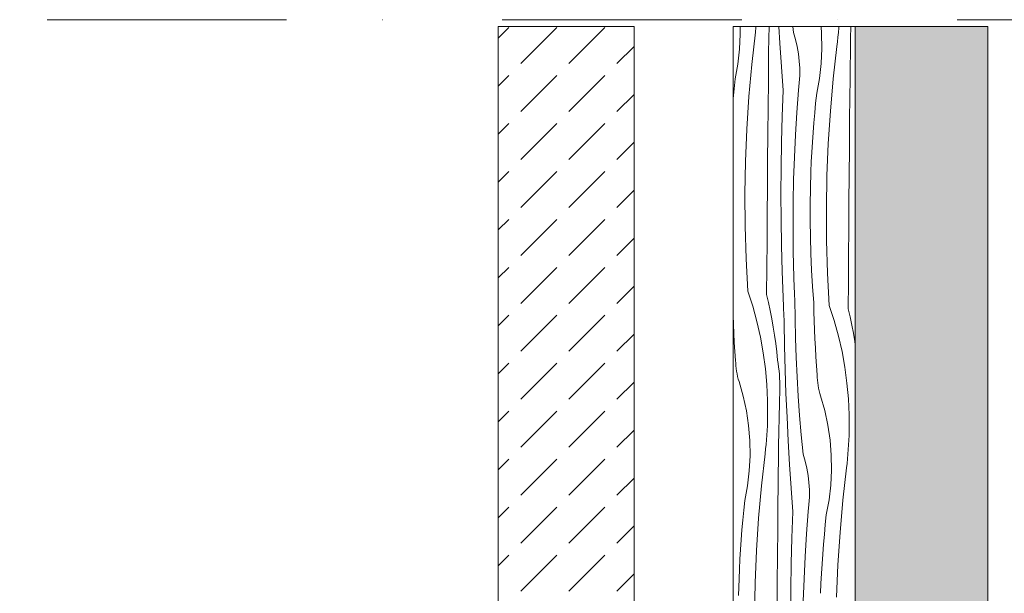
# Model space of a CAD drawing. Header units: millimetres. Extents: x -7814 to 55813, y 465 to 25965.
# Tile 34 of 112: x 20084 to 21534, y 18848 to 19694. Entities that reach past the tile are written whole.
import ezdxf

# ---------------------------------------------------------------- set-up
doc = ezdxf.new("R2010")
doc.units = ezdxf.units.MM
doc.linetypes.add('Dot & Dashed', pattern=[670.277762, 352.777767, -176.388884, 0, -141.111112])
doc.layers.add('2D Drafting - General2', color=251, linetype='Continuous', lineweight=15)
doc.layers.add('2D Drafting - General81', color=251, linetype='Continuous', lineweight=20)

# ---------------------------------------------------------------- blocks, each defined once
blk = doc.blocks.new('*X26')
at = {"layer": '2D Drafting - General81', "linetype": 'Continuous'}
for p, q in [((-77670.6, 67925.6), (-77670.7, 67937)), ((-77653.7, 67881.1), (-77648.4, 67928.7)), ((-77648.4, 67928.7), (-77647.6, 67935.5)), ((-77647.6, 67935.5), (-77647.4, 67937)), ((-77628.6, 67919.4), (-77628.3, 67937)), ((-77612.3, 67912.5), (-77613.7, 67937)), ((-77592.4, 67927.9), (-77593.2, 67937)), ((-77589.3, 67917.6), (-77592.4, 67927.9)), ((-77550.8, 67926.6), (-77551.7, 67937)), ((-77526.8, 67921.1), (-77526.2, 67928)), ((-77526.2, 67928), (-77525.7, 67934.8)), ((-77525.7, 67934.8), (-77525.5, 67937)), ((-77508.2, 67919.1), (-77507.9, 67937)), ((-77671.7, 67903.5), (-77670.6, 67925.6)), ((-77628.9, 67898.5), (-77628.6, 67919.4)), ((-77610, 67877.7), (-77612.3, 67912.5)), ((-77586.9, 67907.2), (-77589.3, 67917.6)), ((-77550.5, 67904.4), (-77550.8, 67926.6)), ((-77528.3, 67907.5), (-77527.5, 67914.3)), ((-77527.5, 67914.3), (-77526.8, 67921.1)), ((-77508.5, 67898.2), (-77508.2, 67919.1)), ((-77674.2, 67881.4), (-77671.7, 67903.5)), ((-77629.1, 67877.6), (-77628.9, 67898.5)), ((-77585, 67896.6), (-77586.9, 67907.2)), ((-77551.6, 67882.3), (-77550.5, 67904.4)), ((-77533.7, 67860), (-77528.3, 67907.5)), ((-77508.8, 67877.3), (-77508.5, 67898.2)), ((-77583.8, 67886), (-77585, 67896.6)), ((-77583.1, 67875.3), (-77583.8, 67886)), ((-77678.2, 67859.6), (-77674.2, 67881.4)), ((-77657.9, 67833.5), (-77653.7, 67881.1)), ((-77629.3, 67856.7), (-77629.1, 67877.6)), ((-77607.4, 67842.8), (-77610, 67877.7)), ((-77583.1, 67864.5), (-77583.1, 67875.3)), ((-77554.1, 67860.3), (-77551.6, 67882.3)), ((-77509, 67856.4), (-77508.8, 67877.3)), ((-77679.7, 67845.2), (-77678.2, 67859.6)), ((-77629.7, 67817.3), (-77629.3, 67856.7)), ((-77583.7, 67853.8), (-77583.1, 67864.5)), ((-77558.1, 67838.4), (-77554.1, 67860.3)), ((-77537.9, 67812.3), (-77533.7, 67860)), ((-77509.3, 67835.5), (-77509, 67856.4)), ((-77681.1, 67830.7), (-77679.7, 67845.2)), ((-77608.8, 67804.7), (-77607.4, 67842.8)), ((-77587.3, 67810.2), (-77584.9, 67843.2)), ((-77584.9, 67843.2), (-77583.7, 67853.8)), ((-77681.3, 67827.9), (-77681.1, 67830.7)), ((-77661, 67785.8), (-77657.9, 67833.5)), ((-77559.6, 67824), (-77558.1, 67838.4)), ((-77509.6, 67796.2), (-77509.3, 67835.5)), ((-77630, 67778), (-77629.7, 67817.3)), ((-77561, 67809.6), (-77559.6, 67824)), ((-77541, 67764.6), (-77537.9, 67812.3)), ((-77609.8, 67766.6), (-77608.8, 67804.7)), ((-77589.3, 67777.2), (-77587.3, 67810.2)), ((-77562.3, 67795.1), (-77561, 67809.6)), ((-77663, 67738), (-77661, 67785.8)), ((-77563.4, 67780.6), (-77562.3, 67795.1)), ((-77509.9, 67756.8), (-77509.6, 67796.2)), ((-77630.3, 67738.6), (-77630, 67778)), ((-77590.9, 67744.2), (-77589.3, 67777.2)), ((-77564.4, 67766.2), (-77563.4, 67780.6)), ((-77610.5, 67728.4), (-77609.8, 67766.6)), ((-77565.3, 67751.7), (-77564.4, 67766.2)), ((-77542.9, 67716.8), (-77541, 67764.6)), ((-77510.3, 67717.5), (-77509.9, 67756.8)), ((-77630.6, 67699.3), (-77630.3, 67738.6)), ((-77592, 67711.2), (-77590.9, 67744.2)), ((-77566, 67737.2), (-77565.3, 67751.7)), ((-77663.8, 67690.2), (-77663, 67738)), ((-77610.7, 67690.3), (-77610.5, 67728.4)), ((-77566.6, 67722.7), (-77566, 67737.2)), ((-77592.7, 67678.1), (-77592, 67711.2)), ((-77567.4, 67698.6), (-77566.6, 67722.7)), ((-77543.8, 67669), (-77542.9, 67716.8)), ((-77510.6, 67678.1), (-77510.3, 67717.5)), ((-77630.9, 67660), (-77630.6, 67699.3)), ((-77567.7, 67674.4), (-77567.4, 67698.6)), ((-77663.5, 67642.4), (-77663.8, 67690.2)), ((-77610.5, 67652.1), (-77610.7, 67690.3)), ((-77592.9, 67645.1), (-77592.7, 67678.1)), ((-77567.7, 67650.3), (-77567.7, 67674.4)), ((-77543.5, 67621.2), (-77543.8, 67669)), ((-77510.9, 67638.8), (-77510.6, 67678.1)), ((-77631.2, 67620.6), (-77630.9, 67660)), ((-77610, 67613.9), (-77610.5, 67652.1)), ((-77662.1, 67594.6), (-77663.5, 67642.4)), ((-77592.7, 67612.1), (-77592.9, 67645.1)), ((-77567.4, 67626.1), (-77567.7, 67650.3)), ((-77511.2, 67599.4), (-77510.9, 67638.8)), ((-77566.7, 67602), (-77567.4, 67626.1)), ((-77631.5, 67581.3), (-77631.2, 67620.6)), ((-77609, 67575.8), (-77610, 67613.9)), ((-77592, 67579), (-77592.7, 67612.1)), ((-77542, 67573.4), (-77543.5, 67621.2)), ((-77659.6, 67546.8), (-77662.1, 67594.6)), ((-77565.6, 67577.9), (-77566.7, 67602)), ((-77511.4, 67560.1), (-77511.2, 67599.4)), ((-77631.8, 67541.9), (-77631.5, 67581.3)), ((-77591.8, 67573.5), (-77592, 67579)), ((-77607.6, 67537.7), (-77609, 67575.8)), ((-77591.7, 67567.9), (-77591.8, 67573.5)), ((-77591.5, 67562.4), (-77591.7, 67567.9)), ((-77564.1, 67553.8), (-77565.6, 67577.9)), ((-77539.5, 67525.7), (-77542, 67573.4)), ((-77591.3, 67556.8), (-77591.5, 67562.4)), ((-77591.1, 67551.3), (-77591.3, 67556.8)), ((-77590.8, 67545.7), (-77591.1, 67551.3)), ((-77562.3, 67529.7), (-77564.1, 67553.8)), ((-77511.7, 67520.8), (-77511.4, 67560.1)), ((-77659.6, 67546.8), (-77652.3, 67524.4)), ((-77631.8, 67541.9), (-77629, 67530)), ((-77607.4, 67533), (-77607.6, 67537.7)), ((-77590.6, 67540.2), (-77590.8, 67545.7)), ((-77590.4, 67534.6), (-77590.6, 67540.2)), ((-77652.3, 67524.4), (-77646.1, 67501.8)), ((-77629, 67530), (-77626.5, 67518)), ((-77607.2, 67528.3), (-77607.4, 67533)), ((-77607, 67523.6), (-77607.2, 67528.3)), ((-77606.8, 67519), (-77607, 67523.6)), ((-77590, 67506), (-77590.4, 67534.6)), ((-77562.1, 67516.4), (-77562.3, 67529.7)), ((-77539.5, 67525.7), (-77532.3, 67503.3)), ((-77681.3, 67510.9), (-77681.3, 67511.7)), ((-77680.8, 67497.6), (-77681.3, 67510.9)), ((-77626.5, 67518), (-77624.2, 67505.9)), ((-77606.6, 67514.3), (-77606.8, 67519)), ((-77606.3, 67509.6), (-77606.6, 67514.3)), ((-77606.1, 67505), (-77606.3, 67509.6)), ((-77561.7, 67503.1), (-77562.1, 67516.4)), ((-77511.7, 67520.8), (-77509, 67508.8)), ((-77509, 67508.8), (-77506.5, 67496.8)), ((-77680.1, 67484.3), (-77680.8, 67497.6)), ((-77646.1, 67501.8), (-77640.9, 67478.8)), ((-77624.2, 67505.9), (-77622.1, 67493.8)), ((-77622.1, 67493.8), (-77620.2, 67481.7)), ((-77605.9, 67500.3), (-77606.1, 67505)), ((-77605.3, 67465.4), (-77605.9, 67500.3)), ((-77589.3, 67477.5), (-77590, 67506)), ((-77561.2, 67489.7), (-77561.7, 67503.1)), ((-77532.3, 67503.3), (-77526, 67480.6)), ((-77506.5, 67496.8), (-77504.1, 67484.7)), ((-77679.4, 67471), (-77680.1, 67484.3)), ((-77640.9, 67478.8), (-77636.7, 67455.7)), ((-77620.2, 67481.7), (-77618.4, 67469.5)), ((-77588.3, 67448.9), (-77589.3, 67477.5)), ((-77560.7, 67476.4), (-77561.2, 67489.7)), ((-77526, 67480.6), (-77520.8, 67457.7)), ((-77504.1, 67484.7), (-77502, 67472.6)), ((-77678.5, 67457.7), (-77679.4, 67471)), ((-77618.4, 67469.5), (-77616.9, 67457.4)), ((-77604.4, 67430.5), (-77605.3, 67465.4)), ((-77560, 67463.1), (-77560.7, 67476.4)), ((-77559.3, 67449.8), (-77560, 67463.1)), ((-77502, 67472.6), (-77501.3, 67468.3)), ((-77677.6, 67444.4), (-77678.5, 67457.7)), ((-77636.7, 67455.7), (-77633.5, 67432.4)), ((-77616.9, 67457.4), (-77615.6, 67445.2)), ((-77587, 67420.4), (-77588.3, 67448.9)), ((-77558.5, 67436.5), (-77559.3, 67449.8)), ((-77520.8, 67457.7), (-77516.6, 67434.5)), ((-77677.4, 67440.5), (-77677.6, 67444.4)), ((-77677.1, 67436.5), (-77677.4, 67440.5)), ((-77676.7, 67432.6), (-77677.1, 67436.5)), ((-77614.8, 67439.9), (-77615.6, 67445.2)), ((-77614.1, 67434.5), (-77614.8, 67439.9)), ((-77613.5, 67429.2), (-77614.1, 67434.5)), ((-77557.5, 67423.2), (-77558.5, 67436.5)), ((-77516.6, 67434.5), (-77513.5, 67411.2)), ((-77676.1, 67428.7), (-77676.7, 67432.6)), ((-77675.4, 67424.8), (-77676.1, 67428.7)), ((-77674.5, 67421), (-77675.4, 67424.8)), ((-77673.5, 67417.2), (-77674.5, 67421)), ((-77633.5, 67432.4), (-77631.4, 67409)), ((-77613, 67423.8), (-77613.5, 67429.2)), ((-77612.7, 67418.4), (-77613, 67423.8)), ((-77603.3, 67395.6), (-77604.4, 67430.5)), ((-77585.3, 67391.8), (-77587, 67420.4)), ((-77557.4, 67419.3), (-77557.5, 67423.2)), ((-77557.1, 67415.4), (-77557.4, 67419.3)), ((-77672.4, 67413.4), (-77673.5, 67417.2)), ((-77666.3, 67392), (-77672.4, 67413.4)), ((-77631.4, 67409), (-77630.3, 67385.5)), ((-77612.5, 67413.1), (-77612.7, 67418.4)), ((-77612.4, 67407.7), (-77612.5, 67413.1)), ((-77612.5, 67402.3), (-77612.4, 67407.7)), ((-77556.6, 67411.4), (-77557.1, 67415.4)), ((-77556, 67407.5), (-77556.6, 67411.4)), ((-77555.3, 67403.7), (-77556, 67407.5)), ((-77513.5, 67411.2), (-77511.3, 67387.8)), ((-77661.7, 67370.3), (-77666.3, 67392)), ((-77612.9, 67381.4), (-77612.5, 67402.3)), ((-77601.8, 67360.7), (-77603.3, 67395.6)), ((-77583.2, 67363.3), (-77585.3, 67391.8)), ((-77554.4, 67399.8), (-77555.3, 67403.7)), ((-77553.4, 67396), (-77554.4, 67399.8)), ((-77552.3, 67392.2), (-77553.4, 67396)), ((-77546.3, 67370.9), (-77552.3, 67392.2)), ((-77630.3, 67385.5), (-77630.3, 67361.9)), ((-77613.4, 67360.5), (-77612.9, 67381.4)), ((-77511.3, 67387.8), (-77510.2, 67364.3)), ((-77658.5, 67348.4), (-77661.7, 67370.3)), ((-77630.4, 67355.1), (-77630.3, 67361.9)), ((-77580.9, 67334.8), (-77583.2, 67363.3)), ((-77541.6, 67349.2), (-77546.3, 67370.9)), ((-77510.2, 67364.3), (-77510.2, 67340.8)), ((-77656.7, 67326.3), (-77658.5, 67348.4)), ((-77631.1, 67341.4), (-77630.7, 67348.2)), ((-77630.7, 67348.2), (-77630.4, 67355.1)), ((-77613.7, 67339.6), (-77613.4, 67360.5)), ((-77600.1, 67325.8), (-77601.8, 67360.7)), ((-77538.4, 67327.2), (-77541.6, 67349.2)), ((-77632.1, 67327.6), (-77631.5, 67334.5)), ((-77631.5, 67334.5), (-77631.1, 67341.4)), ((-77614.1, 67318.7), (-77613.7, 67339.6)), ((-77578.2, 67306.4), (-77580.9, 67334.8)), ((-77510.6, 67327), (-77510.4, 67333.9)), ((-77510.4, 67333.9), (-77510.2, 67340.8)), ((-77656.3, 67304.1), (-77656.7, 67326.3)), ((-77633.4, 67314), (-77632.7, 67320.8)), ((-77632.7, 67320.8), (-77632.1, 67327.6)), ((-77614.4, 67297.8), (-77614.1, 67318.7)), ((-77598.1, 67291), (-77600.1, 67325.8)), ((-77536.6, 67305.1), (-77538.4, 67327.2)), ((-77511.5, 67313.3), (-77511, 67320.2)), ((-77511, 67320.2), (-77510.6, 67327)), ((-77657.4, 67282), (-77656.3, 67304.1)), ((-77639.5, 67259.6), (-77634.2, 67307.1)), ((-77634.2, 67307.1), (-77633.4, 67314)), ((-77575.1, 67296.1), (-77578.2, 67306.4)), ((-77536.3, 67282.9), (-77536.6, 67305.1)), ((-77512.6, 67299.6), (-77512, 67306.5)), ((-77512, 67306.5), (-77511.5, 67313.3)), ((-77614.7, 67277), (-77614.4, 67297.8)), ((-77595.7, 67256.1), (-77598.1, 67291)), ((-77572.7, 67285.7), (-77575.1, 67296.1)), ((-77514.1, 67286), (-77513.3, 67292.8)), ((-77513.3, 67292.8), (-77512.6, 67299.6)), ((-77660, 67259.9), (-77657.4, 67282)), ((-77614.9, 67256.1), (-77614.7, 67277)), ((-77570.8, 67275.1), (-77572.7, 67285.7)), ((-77569.6, 67264.5), (-77570.8, 67275.1)), ((-77537.4, 67260.8), (-77536.3, 67282.9)), ((-77519.5, 67238.5), (-77514.1, 67286)), ((-77663.9, 67238.1), (-77660, 67259.9)), ((-77568.9, 67253.7), (-77569.6, 67264.5)), ((-77539.9, 67238.8), (-77537.4, 67260.8)), ((-77643.7, 67212), (-77639.5, 67259.6)), ((-77615.1, 67235.2), (-77614.9, 67256.1)), ((-77593.2, 67221.3), (-77595.7, 67256.1)), ((-77568.9, 67243), (-77568.9, 67253.7)), ((-77665.5, 67223.7), (-77663.9, 67238.1)), ((-77615.5, 67195.8), (-77615.1, 67235.2)), ((-77570.7, 67221.7), (-77569.5, 67232.3)), ((-77569.5, 67232.3), (-77568.9, 67243)), ((-77543.9, 67216.9), (-77539.9, 67238.8)), ((-77523.7, 67190.8), (-77519.5, 67238.5)), ((-77666.9, 67209.2), (-77665.5, 67223.7)), ((-77594.6, 67183.2), (-77593.2, 67221.3)), ((-77573.1, 67188.7), (-77570.7, 67221.7)), ((-77545.4, 67202.5), (-77543.9, 67216.9)), ((-77668.1, 67194.8), (-77666.9, 67209.2)), ((-77646.8, 67164.3), (-77643.7, 67212)), ((-77546.8, 67188.1), (-77545.4, 67202.5)), ((-77669.3, 67180.3), (-77668.1, 67194.8)), ((-77615.8, 67156.5), (-77615.5, 67195.8)), ((-77575.1, 67155.7), (-77573.1, 67188.7)), ((-77548.1, 67173.6), (-77546.8, 67188.1)), ((-77526.8, 67143.1), (-77523.7, 67190.8)), ((-77670.3, 67165.8), (-77669.3, 67180.3)), ((-77595.6, 67145.1), (-77594.6, 67183.2)), ((-77549.2, 67159.1), (-77548.1, 67173.6)), ((-77671.1, 67151.4), (-77670.3, 67165.8)), ((-77648.8, 67116.5), (-77646.8, 67164.3)), ((-77550.2, 67144.7), (-77549.2, 67159.1)), ((-77671.9, 67136.9), (-77671.1, 67151.4)), ((-77616.1, 67117.1), (-77615.8, 67156.5)), ((-77596.3, 67106.9), (-77595.6, 67145.1)), ((-77576.7, 67122.7), (-77575.1, 67155.7)), ((-77551.1, 67130.2), (-77550.2, 67144.7)), ((-77672.5, 67122.4), (-77671.9, 67136.9)), ((-77551.8, 67115.7), (-77551.1, 67130.2)), ((-77528.7, 67095.3), (-77526.8, 67143.1)), ((-77673.2, 67098.2), (-77672.5, 67122.4)), ((-77649.6, 67068.7), (-77648.8, 67116.5)), ((-77616.4, 67077.8), (-77616.1, 67117.1)), ((-77577.8, 67089.7), (-77576.7, 67122.7)), ((-77552.4, 67101.2), (-77551.8, 67115.7)), ((-77596.5, 67068.7), (-77596.3, 67106.9))]:
    blk.add_line(p, q, dxfattribs=at)
blk = doc.blocks.new('Wype_nienie_27')
at = {"layer": '2D Drafting - General2', "linetype": 'Continuous'}
for p, q in [((-77501.3, 67937), (-77681.3, 67937)), ((-77681.3, 67937), (-77681.3, 53283.6)), ((-77501.3, 53283.6), (-77501.3, 67937))]:
    blk.add_line(p, q, dxfattribs=at)
at = {"layer": '2D Drafting - General81', "linetype": 'Continuous'}
blk.add_blockref('*X26', (0, 0), dxfattribs=at)

msp = doc.modelspace()

# ---------------------------------------------------------------- hatches: boundary and pattern name
at = {"layer": '2D Drafting - General81', "linetype": 'Continuous'}
h = msp.add_hatch(dxfattribs=at)
h.set_pattern_fill('BETON', color=256, style=0, pattern_type=2)
h.set_pattern_definition([(45, (98815.82, -48252.71), (-70.71068, 70.71068), [75, -25]), (45, (98815.82, -48182), (-70.71068, 70.71068), [75, -25])])
h.paths.add_polyline_path([(20788.72, 18288.97), (20988.72, 18288.97), (20988.72, 19684.29), (20788.72, 19684.29)], flags=0)
h = msp.add_hatch(dxfattribs=at)
h.set_pattern_fill('SOLID___DASHED', color=256, style=0, pattern_type=2)
h.set_pattern_definition([(45, (98815.82, -48252.71), (-70.71068, 70.71068), []), (45, (98780.46, -48217.35), (-70.71068, 70.71068), [75, -25])])
h.paths.add_polyline_path([(21314.49, 5030.87), (21510.03, 5030.87), (21510.03, 19684.29), (21314.49, 19684.29)], flags=0)

# ---------------------------------------------------------------- linework, layer by layer
at = {"layer": '2D Drafting - General2', "linetype": 'Dot & Dashed'}
msp.add_line((22488.02, 19694.29), (1101.47, 19694.29), dxfattribs=at)
at = {"layer": '2D Drafting - General2', "linetype": 'Continuous', "flags": 128}
for points in [[(20788.72, 18288.97), (20988.72, 18288.97), (20988.72, 19684.29), (20788.72, 19684.29)], [(21314.49, 5030.87), (21510.03, 5030.87), (21510.03, 19684.29), (21314.49, 19684.29)]]:
    msp.add_lwpolyline(points, close=True, dxfattribs=at)

# ---------------------------------------------------------------- block references
at = {"layer": '2D Drafting - General81', "linetype": 'Continuous'}
msp.add_blockref('Wype_nienie_27', (98815.82, -48252.71), dxfattribs=at)

doc.saveas('drawing.dxf')
